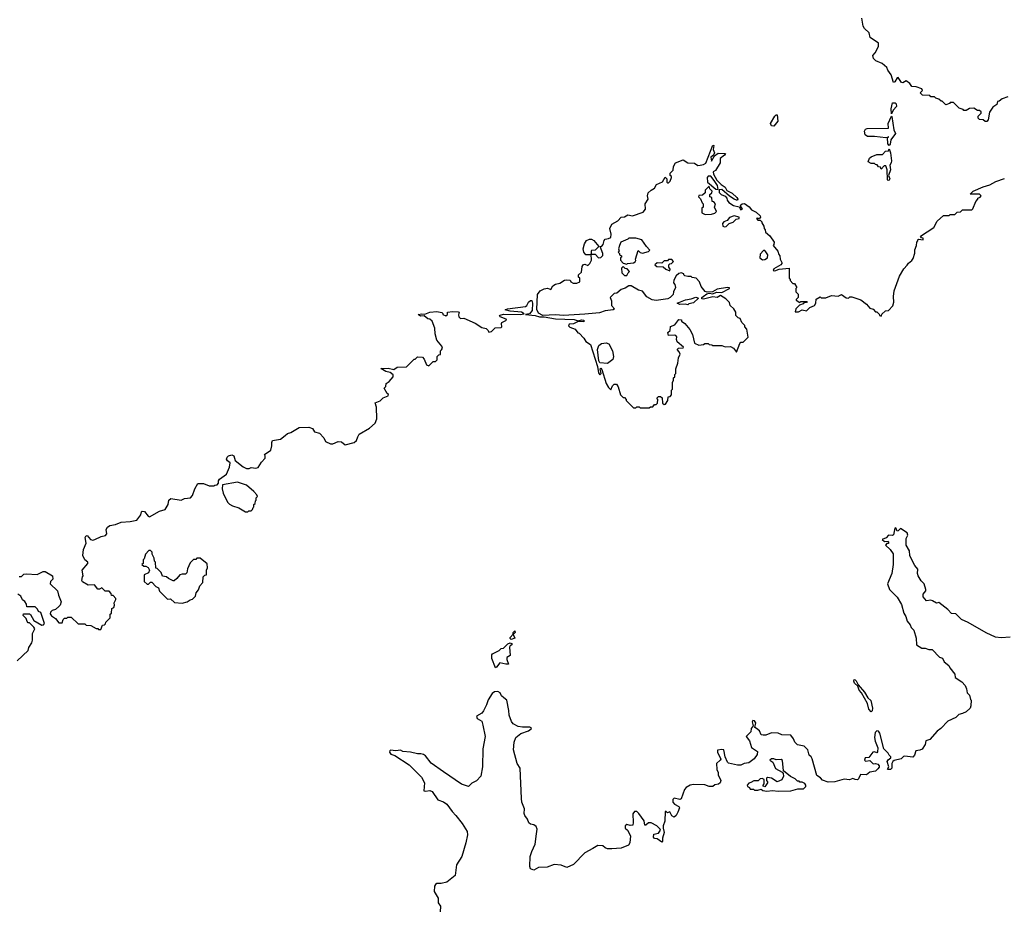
# Model space of a CAD drawing. Extents: x 1862350 to 2057294, y 212041 to 437318.
# Tile 241 of 256: x 2031059 to 2039763, y 322138 to 330011. Entities that reach past the tile are written whole.
import ezdxf

# ---------------------------------------------------------------- set-up
doc = ezdxf.new("R2010")
doc.units = 0

msp = doc.modelspace()

# ---------------------------------------------------------------- linework, layer by layer
at = {"layer": '0CON10XD'}
for points in [[(2039795, 329330), (2039745, 329312.5), (2039718.3, 329291.7), (2039701.7, 329288.3), (2039698.3, 329261.7), (2039661.7, 329238.3), (2039632.5, 329195), (2039620, 329125), (2039608.3, 329111.7), (2039595, 329110), (2039577, 329127), (2039545, 329130), (2039531.7, 329141.7), (2039531.7, 329158.3), (2039560, 329185), (2039558.3, 329198.3), (2039545, 329210), (2039525, 329210), (2039495, 329230), (2039455, 329227.5), (2039425, 329210), (2039405, 329210), (2039398.3, 329218.3), (2039365, 329230), (2039315, 329280), (2039285, 329280), (2039278.3, 329271.7), (2039245, 329260), (2039215, 329290), (2039205, 329290), (2039185, 329310), (2039158.3, 329318.3), (2039145, 329330), (2039115, 329330), (2039105, 329340), (2039040, 329345), (2039020, 329365), (2039040, 329385), (2039035, 329400), (2038985, 329417.5), (2038945, 329420), (2038928.3, 329448.3), (2038895, 329470), (2038866.7, 329453.3), (2038855, 329457.5), (2038825, 329500), (2038815, 329497.5), (2038795, 329462.5), (2038785, 329457.5), (2038763.8, 329525), (2038732.5, 329565), (2038725, 329590), (2038684, 329624), (2038627.7, 329647.7), (2038607.7, 329667.7), (2038600, 329695), (2038620.4, 329719.5), (2038650, 329775), (2038651.2, 329805), (2038576.7, 329855), (2038567.5, 329895), (2038527.5, 329935), (2038516.7, 329955), (2038502.5, 330025)], [(2038765, 329180), (2038763.9, 329223.9), (2038773.3, 329275), (2038797, 329277), (2038807, 329267), (2038808.8, 329245), (2038779.3, 329210.7), (2038765, 329180)], [(2037725, 329070), (2037705, 329072.5), (2037697.5, 329095), (2037735, 329160), (2037745, 329170), (2037755, 329170), (2037762.5, 329115), (2037725, 329070)], [(2038745, 328900), (2038732.5, 328915), (2038730, 328970), (2038738.3, 328971.7), (2038738.3, 328978.3), (2038730, 328970), (2038715, 328967.5), (2038615, 328980), (2038555, 328977.5), (2038532.5, 328995), (2038526.7, 329025), (2038536.2, 329043.8), (2038551.7, 329048.3), (2038738.3, 329051.7), (2038737.5, 329095), (2038765, 329160), (2038770, 329155), (2038787, 329037), (2038800, 329005), (2038759.3, 328950.7), (2038755, 328910), (2038745, 328900)], [(2034788.3, 327091.7), (2034797, 327107), (2034790, 327125), (2034747.5, 327177.5), (2034731.2, 327235), (2034728.8, 327285), (2034705, 327347.5), (2034685, 327363.3), (2034666.4, 327366.4), (2034635, 327392.5), (2034600.7, 327390.7), (2034580, 327405), (2034615, 327412.5), (2034641.7, 327408.3), (2034683.4, 327426.6), (2034745, 327430.6), (2034791.7, 327421.7), (2034800, 327415), (2034800, 327405), (2034825, 327392.5), (2034840, 327405), (2034840, 327425), (2034885, 327432), (2034935, 327428), (2034942.5, 327425), (2034937, 327403), (2034940, 327385), (2034955, 327370), (2034985, 327372.5), (2035085, 327327.5), (2035145, 327290), (2035181.7, 327281.7), (2035200, 327265), (2035205, 327250), (2035230, 327255), (2035263, 327287), (2035315, 327290), (2035320, 327295), (2035317.5, 327325), (2035322.5, 327335), (2035362.5, 327355), (2035360, 327365), (2035306.7, 327385), (2035300, 327395), (2035305, 327398.8), (2035335, 327408.6), (2035484.1, 327404.1), (2035518.3, 327411.7), (2035495, 327426.2), (2035395, 327434), (2035350, 327445), (2035370, 327455), (2035530, 327475), (2035542.5, 327485), (2035557, 327513), (2035575, 327530), (2035585, 327530), (2035593.3, 327505), (2035588, 327442), (2035565, 327412.5), (2035530, 327405), (2035615, 327396.7), (2035655, 327383.8), (2035695, 327383.3), (2035795, 327366), (2035960.4, 327360.5), (2035995, 327350), (2036025, 327358), (2036046.7, 327355), (2036050, 327345), (2036045, 327341.2), (2035995, 327343.3), (2035955, 327322.5), (2035915, 327320), (2035910, 327305), (2035923, 327293), (2035970, 327275), (2035993.6, 327243.6), (2036005, 327240), (2036046.4, 327196.4), (2036065, 327167.5), (2036105, 327140), (2036166.4, 326946.4), (2036175, 326890), (2036188.3, 326871.7), (2036200, 326885), (2036190, 326925), (2036195, 326930), (2036205, 326920), (2036243.3, 326795), (2036265, 326760), (2036285, 326740), (2036300, 326775), (2036315, 326790), (2036335, 326790), (2036350, 326765), (2036370, 326695), (2036395, 326670), (2036405, 326670), (2036420, 326655), (2036420, 326645), (2036485, 326580), (2036505, 326580), (2036515, 326590), (2036535, 326590), (2036545, 326580), (2036625, 326580), (2036635, 326590), (2036655, 326590), (2036671.7, 326608.3), (2036685, 326610), (2036698.3, 326621.7), (2036700, 326655), (2036690, 326665), (2036705, 326680), (2036725, 326680), (2036738.3, 326668.3), (2036741.7, 326621.7), (2036755, 326610), (2036768.3, 326611.7), (2036790, 326645), (2036791.7, 326678.3), (2036808.3, 326681.7), (2036820, 326695), (2036820, 326735), (2036830, 326745), (2036830, 326805), (2036840, 326825), (2036840, 326845), (2036850, 326855), (2036850, 326875), (2036860, 326885), (2036860, 326925), (2036877.5, 326975), (2036881.7, 327021.7), (2036897.5, 327055), (2036890, 327075), (2036870, 327095), (2036883, 327107), (2036925, 327110), (2036927, 327117), (2036872.2, 327162.2), (2036865.9, 327184.1), (2036867.5, 327207.5), (2036859.2, 327219.2), (2036845, 327223.8), (2036795, 327220), (2036790, 327245), (2036810, 327265), (2036811.7, 327298.3), (2036850, 327315), (2036885, 327360), (2036908.3, 327358.3), (2036910, 327345), (2036940, 327325), (2036983, 327273), (2037007, 327227), (2037023, 327153), (2037063, 327133), (2037105, 327140), (2037115, 327150), (2037145, 327150), (2037155, 327140), (2037177, 327137), (2037185, 327130), (2037265, 327132.5), (2037295, 327120), (2037341.7, 327121.7), (2037367.7, 327107.7), (2037395, 327072.5), (2037425, 327150), (2037435, 327160), (2037455, 327160), (2037500, 327205), (2037487, 327277), (2037470, 327295), (2037468.3, 327308.3), (2037443, 327333), (2037429.3, 327369.3), (2037410, 327375), (2037390, 327395), (2037390, 327425), (2037372.5, 327455), (2037340, 327485), (2037335, 327510), (2037300, 327545), (2037255, 327572.5), (2037225, 327556.7), (2037185, 327560), (2037105, 327540), (2037090, 327545), (2037090, 327555), (2037100, 327565), (2037133, 327587), (2037155, 327592.5), (2037185, 327587.5), (2037218.3, 327601.7), (2037265, 327600), (2037335, 327634), (2037335, 327640), (2037315, 327643.3), (2037225, 327630), (2037183, 327607), (2037135, 327602.5), (2037118.3, 327608.3), (2037083, 327653), (2037067.5, 327695), (2037040, 327725), (2037003, 327733), (2036995, 327740), (2036965, 327740), (2036938.3, 327748.3), (2036930, 327755), (2036930, 327765), (2036905, 327772.5), (2036885, 327767.5), (2036863.6, 327746.4), (2036841.7, 327708.3), (2036840, 327685), (2036851.7, 327671.7), (2036857.5, 327645), (2036837.5, 327605), (2036837, 327583), (2036810, 327555), (2036787.5, 327545), (2036685, 327529.2), (2036650, 327535), (2036602.3, 327562.3), (2036565, 327610), (2036530.4, 327620.5), (2036465, 327660), (2036445, 327660), (2036411.7, 327638.3), (2036375, 327627.5), (2036337, 327593), (2036315, 327590), (2036280, 327555), (2036290, 327525), (2036290, 327485), (2036317.5, 327455), (2036305, 327447.5), (2036235, 327438), (2036185, 327420.6), (2036055, 327408.6), (2035865, 327397.1), (2035795, 327402), (2035685, 327396.2), (2035645.8, 327415.8), (2035630.8, 327450.8), (2035636.7, 327583.3), (2035660, 327615), (2035695, 327632.5), (2035725, 327637.5), (2035755, 327627.5), (2035770.7, 327659.3), (2035795, 327672.5), (2035835, 327682.5), (2035875, 327707.5), (2035895, 327712.5), (2035925, 327710), (2035932.5, 327695), (2035951.7, 327681.7), (2035985, 327683.3), (2036010, 327695), (2036010, 327725), (2036000, 327735), (2036000, 327755), (2036025, 327780), (2036030.8, 327829.2), (2036042.3, 327847.7), (2036055, 327850), (2036081.7, 327838.3), (2036100, 327855), (2036112.5, 327885), (2036110, 327940), (2036145, 327940), (2036177, 327907), (2036195, 327910), (2036212.7, 327927.3), (2036214.2, 327945), (2036190, 328005), (2036205, 328010), (2036216.1, 328023.9), (2036225, 328060), (2036235, 328072.5), (2036265, 328076.2), (2036283.6, 328086.4), (2036286.7, 328115), (2036276.7, 328165), (2036295, 328203.3), (2036345.8, 328234.2), (2036375.8, 328264.2), (2036405, 328270), (2036435, 328285.7), (2036475, 328278.8), (2036569.3, 328310.7), (2036590, 328335), (2036587.5, 328385), (2036616.2, 328425), (2036610, 328455), (2036615, 328480), (2036640, 328505), (2036669.3, 328520.7), (2036687, 328553), (2036741.7, 328578.3), (2036765, 328620), (2036780, 328605), (2036780, 328575), (2036785, 328570), (2036795, 328570), (2036810, 328585), (2036820, 328615), (2036820, 328625), (2036810, 328635), (2036810, 328655), (2036835, 328680), (2036837.5, 328715), (2036857.5, 328745), (2036925, 328774), (2036966.8, 328746.8), (2037025, 328742.5), (2037055, 328723.8), (2037074, 328726), (2037105, 328730), (2037125.5, 328744.5), (2037185, 328902.5), (2037195, 328900), (2037190, 328865), (2037200, 328835), (2037192.5, 328815), (2037167.5, 328795), (2037175, 328760), (2037202.5, 328807.5), (2037235, 328830), (2037298.3, 328828.3), (2037290, 328815), (2037250, 328785), (2037252.5, 328745), (2037210.4, 328679.5), (2037190, 328665), (2037191.2, 328645), (2037222.9, 328592.9), (2037258.8, 328555), (2037295, 328531.2), (2037310.3, 328500.3), (2037357.9, 328477.9), (2037399.5, 328439.5), (2037406, 328424), (2037403.3, 328416.7), (2037395, 328416), (2037376.2, 328425), (2037332.3, 328452.3), (2037265, 328510), (2037241.7, 328508.3), (2037243, 328483), (2037260, 328465), (2037295, 328450), (2037310, 328435), (2037312.5, 328415), (2037327.5, 328395), (2037368.3, 328368.3), (2037418.3, 328358.3), (2037435, 328330), (2037450, 328335), (2037430, 328365), (2037432.5, 328375), (2037445.8, 328384.2), (2037466.9, 328386.9), (2037507.8, 328357.8), (2037529.2, 328329.2), (2037569.5, 328309.5), (2037605, 328277.5), (2037607.5, 328265), (2037595, 328250), (2037585, 328257.5), (2037572.5, 328252.5), (2037585, 328240), (2037605, 328240), (2037620, 328225), (2037620, 328215), (2037637, 328187), (2037640, 328165), (2037650, 328155), (2037651.7, 328131.7), (2037691.7, 328101.7), (2037730, 328045), (2037727, 328023), (2037720, 328015), (2037760, 327965), (2037770, 327935), (2037780, 327925), (2037783, 327893), (2037797.5, 327865), (2037797.5, 327855), (2037787.5, 327845), (2037725, 327807.5), (2037720, 327795), (2037735, 327791.2), (2037773.8, 327806.2), (2037860, 327815), (2037860, 327725), (2037870, 327715), (2037870, 327705), (2037895, 327680), (2037908.3, 327678.3), (2037930, 327645), (2037920, 327635), (2037920, 327605), (2037940, 327585), (2037940, 327555), (2037921.7, 327538.3), (2037921.7, 327531.7), (2037955, 327510), (2037965, 327520), (2038020, 327520), (2038015, 327512.5), (2037995, 327510), (2037985, 327500), (2037951.7, 327488.3), (2037920, 327455), (2037915, 327430), (2037945, 327430), (2037975, 327447.5), (2038015, 327437.5), (2038042.9, 327467.1), (2038085, 327486.2), (2038096.4, 327506.4), (2038100, 327540), (2038135, 327560), (2038145, 327552.5), (2038185, 327552), (2038235, 327573.3), (2038293.6, 327566.4), (2038325, 327582.5), (2038365, 327552.5), (2038385, 327550), (2038398.3, 327561.7), (2038415, 327562.5), (2038496.1, 327536.1), (2038545, 327497.5), (2038575, 327462.5), (2038602.5, 327452.5), (2038625, 327430), (2038635, 327430), (2038658.3, 327408.3), (2038660, 327395), (2038675, 327390), (2038681.7, 327408.3), (2038711.7, 327438.3), (2038738.3, 327441.7), (2038777, 327483), (2038787.5, 327515), (2038782.5, 327565), (2038790, 327615), (2038836.7, 327743.3)], [(2038735, 328590), (2038730, 328595), (2038726.2, 328685), (2038715, 328720), (2038701.7, 328718.3), (2038675, 328690), (2038668.3, 328708.3), (2038651.7, 328711.7), (2038638.3, 328728.3), (2038625, 328730), (2038615, 328740), (2038585, 328740), (2038560, 328755), (2038571.7, 328788.3), (2038585, 328800), (2038635, 328820), (2038685, 328820), (2038711.7, 328848.3), (2038738.3, 328851.7), (2038745, 328870), (2038757.5, 328835), (2038766.7, 328765), (2038763.3, 328745), (2038751.2, 328725), (2038758.1, 328685), (2038740, 328635), (2038750, 328605), (2038745, 328592.5), (2038735, 328590)], [(2037235, 328510), (2037228, 328545), (2037198.8, 328588.8), (2037167.5, 328627.5), (2037145, 328627.5), (2037137.5, 328615), (2037140, 328575), (2037213.3, 328513.3), (2037235, 328510)], [(2038836.7, 327743.3), (2038875, 327810), (2038905, 327840), (2038915, 327860), (2038945, 327882.5), (2038958.3, 327901.7), (2038971.7, 327948.3), (2038973, 327977), (2038987.5, 328015), (2038990, 328045), (2039000, 328055), (2039000, 328065), (2039005, 328070), (2039046.7, 328065), (2039045, 328080), (2039031.7, 328081.7), (2039021.7, 328098.3), (2039140, 328175), (2039170.7, 328229.3), (2039225, 328280), (2039275, 328280), (2039285, 328290), (2039325, 328290), (2039345, 328310), (2039377, 328313), (2039395, 328330), (2039475, 328330), (2039485, 328340), (2039510, 328405), (2039530, 328425), (2039530, 328435), (2039548.3, 328441.7), (2039560, 328455), (2039545, 328470), (2039460, 328470), (2039487.5, 328495), (2039577.5, 328535), (2039635, 328551.2), (2039688, 328582), (2039763.5, 328606.5)], [(2037118.3, 328288.3), (2037175, 328292.5), (2037205, 328300), (2037220, 328315), (2037200, 328355), (2037210, 328385), (2037195, 328400), (2037180, 328405), (2037178.3, 328438.3), (2037160, 328445), (2037160, 328465), (2037178.3, 328481.7), (2037180, 328495), (2037160, 328515), (2037155, 328540), (2037120, 328505), (2037118.3, 328481.7), (2037095, 328460), (2037061.7, 328458.3), (2037060, 328445), (2037078.3, 328428.3), (2037091.7, 328391.7), (2037100, 328385), (2037100, 328355), (2037090, 328345), (2037090, 328305), (2037118.3, 328288.3)], [(2037289.5, 328179.5), (2037305, 328182.5), (2037329.6, 328210.5), (2037365, 328222.9), (2037393.3, 328246.7), (2037420, 328255), (2037420, 328265), (2037375, 328276.7), (2037335, 328263.3), (2037313, 328237), (2037284.4, 328225.6), (2037271.3, 328208.7), (2037276, 328185), (2037289.5, 328179.5)], [(2036095, 327932.5), (2036063.6, 327933.6), (2036046, 327956), (2036038.8, 327985), (2036051.4, 328028.6), (2036070.4, 328059.5), (2036095, 328071.2), (2036115, 328070), (2036135, 328060), (2036180, 328005), (2036145, 327972.5), (2036115, 327970), (2036110, 327965), (2036110, 327940), (2036095, 327932.5)], [(2036425, 327850), (2036433, 327857), (2036485, 327862.5), (2036499.3, 327870.7), (2036507, 327883), (2036502.5, 327895), (2036525, 327970), (2036543, 327953), (2036565, 327947.5), (2036617, 327963), (2036630, 327975), (2036600, 328005), (2036560, 328065), (2036505, 328080), (2036445, 328080), (2036435, 328070), (2036373.8, 328045), (2036360, 328015), (2036352.5, 327985), (2036357.5, 327965), (2036350, 327955), (2036360, 327945), (2036361.7, 327931.7), (2036380, 327925), (2036378.3, 327911.7), (2036370, 327905), (2036370, 327885), (2036395, 327860), (2036425, 327850)], [(2037625, 327887.5), (2037645, 327892.5), (2037670, 327905), (2037671.7, 327931.7), (2037655, 327960), (2037645, 327970), (2037635, 327970), (2037605, 327940), (2037603.3, 327905), (2037625, 327887.5)], [(2036425, 327750), (2036436.7, 327773.3), (2036450, 327785), (2036428.3, 327808.3), (2036411.7, 327811.7), (2036395, 327830), (2036380, 327815), (2036382.5, 327775), (2036405, 327750), (2036425, 327750)], [(2036805, 327792.5), (2036810, 327805), (2036796.2, 327825), (2036796.7, 327843.3), (2036805, 327852.5), (2036820, 327855), (2036840, 327875), (2036825, 327890), (2036795, 327890), (2036785, 327880), (2036755, 327880), (2036735, 327860), (2036695, 327862.5), (2036672.5, 327845), (2036690.7, 327830.7), (2036746.2, 327826.2), (2036770, 327805), (2036805, 327792.5)], [(2036965, 327490), (2036945, 327497.5), (2036895, 327493.3), (2036870, 327505), (2036945, 327536.2), (2036995, 327543.3), (2037035, 327557.5), (2037058.3, 327548.3), (2037015, 327507.5), (2036975, 327500), (2036965, 327490)], [(2036255, 326972), (2036187.5, 326977.5), (2036178.8, 326995), (2036167.1, 327095), (2036178.6, 327131.4), (2036201.5, 327148.5), (2036244.3, 327154.3), (2036265.8, 327145.8), (2036300, 327085), (2036307.5, 327035), (2036302, 327008), (2036255, 326972)], [(2031055, 325090), (2031075, 325090), (2031095, 325110), (2031115, 325112.5), (2031213, 325107), (2031265, 325133.3), (2031285, 325133.3), (2031350, 325095), (2031352.5, 325065), (2031332.5, 325045), (2031327.5, 325025), (2031393.6, 324963.6), (2031401.2, 324925), (2031426.7, 324865), (2031417.5, 324835), (2031405, 324822.5), (2031375, 324797.5), (2031345, 324787.5), (2031332.5, 324775), (2031328.3, 324758.3), (2031340.7, 324740.7), (2031376.4, 324716.4), (2031405, 324680), (2031435, 324680), (2031441.7, 324708.3), (2031455, 324720), (2031475, 324720), (2031485, 324730), (2031515, 324730), (2031575, 324670), (2031635, 324670), (2031645, 324660), (2031687, 324657), (2031735, 324630), (2031748.3, 324628.3), (2031755, 324620), (2031775, 324620), (2031791.7, 324658.3), (2031808.3, 324661.7), (2031818.3, 324671.7), (2031820, 324685), (2031860, 324725), (2031860, 324755), (2031870, 324765), (2031872.5, 324805), (2031890, 324815), (2031897.5, 324835), (2031892.5, 324857.5), (2031910, 324885), (2031910, 324895), (2031885, 324920), (2031871.7, 324921.7), (2031868.3, 324938.3), (2031848.3, 324958.3), (2031815, 324960), (2031785, 324987.5), (2031765, 324977.5), (2031748.3, 324978.3), (2031720, 325015), (2031663, 325013), (2031615, 325042.5), (2031607.5, 325055), (2031613, 325087), (2031620, 325095), (2031612.5, 325145), (2031662.5, 325205), (2031662.5, 325215), (2031635, 325237.5), (2031617.5, 325275), (2031623, 325327), (2031646.1, 325383.9), (2031637.5, 325435), (2031643.6, 325446.4), (2031655, 325450), (2031685, 325416.2), (2031705, 325411.2), (2031724.1, 325415.9), (2031778.3, 325441.7), (2031817.3, 325452.7), (2031828.8, 325465), (2031824.5, 325505.6), (2031835, 325523.8), (2031855, 325540), (2031905, 325548.8), (2031955, 325568.8), (2032036.1, 325573.9), (2032095, 325587.5), (2032130, 325635), (2032135, 325660), (2032142.3, 325667.7), (2032162.5, 325665), (2032193.6, 325623.6), (2032205, 325617.5), (2032295, 325667.5), (2032345, 325680), (2032372.5, 325725), (2032377.5, 325765), (2032395, 325777.5), (2032485, 325762.5), (2032515, 325777.5), (2032570, 325785), (2032587.5, 325805), (2032607.5, 325865), (2032635, 325910), (2032685, 325910), (2032735, 325890), (2032775, 325890), (2032783, 325897), (2032805, 325900), (2032817, 325913), (2032817.5, 325935), (2032825, 325950), (2032886.1, 325993.9), (2032912.5, 326055), (2032920, 326095), (2032895, 326112.5), (2032887.5, 326125), (2032892.5, 326145), (2032905, 326156.7), (2032935, 326163.3), (2032952.5, 326155), (2032963.6, 326113.6), (2033035, 326057.5), (2033063, 326043), (2033086.4, 326043.6), (2033105, 326052.5), (2033145, 326047.5), (2033168.3, 326051.7), (2033195, 326100), (2033230, 326135), (2033230, 326155), (2033221.7, 326168.3), (2033277.5, 326205), (2033287.5, 326245), (2033287.5, 326275), (2033295, 326290), (2033365, 326302.5), (2033405, 326336.7), (2033425, 326352.5), (2033455, 326362.5), (2033530, 326405), (2033615, 326410), (2033646.4, 326396.4), (2033665, 326367.5), (2033710, 326355), (2033747.5, 326315), (2033763.6, 326283.6), (2033805, 326262.5), (2033827, 326263), (2033875, 326282.5), (2033905, 326280), (2033935, 326252.5), (2034017, 326273), (2034037.5, 326292.5), (2034046.7, 326325), (2034061.3, 326348.7), (2034150.7, 326399.3), (2034202.5, 326445), (2034216.7, 326483.3), (2034212.5, 326585), (2034202.5, 326625), (2034245, 326643.3), (2034271.7, 326668.3), (2034317.5, 326685), (2034318.3, 326698.3), (2034307, 326707), (2034280, 326755), (2034295, 326770), (2034300, 326795), (2034326.4, 326813.6), (2034360, 326855), (2034361.7, 326871.7), (2034335, 326892.5), (2034295, 326902), (2034251.7, 326928.3), (2034315, 326931.2), (2034365, 326920), (2034395, 326940), (2034477, 326943), (2034545, 327010), (2034555, 327010), (2034575, 327030), (2034618.3, 327028.3), (2034635, 327010), (2034655, 326960), (2034675, 326952.5), (2034715, 326990), (2034735, 326990), (2034750, 327005), (2034750, 327035), (2034765, 327050), (2034778.3, 327051.7), (2034780, 327085), (2034788.3, 327091.7)], [(2033075, 325660), (2033085, 325670), (2033105, 325670), (2033118.3, 325681.7), (2033121.7, 325698.3), (2033130, 325705), (2033130, 325725), (2033140, 325735), (2033143, 325757), (2033150, 325765), (2033150, 325785), (2033160, 325795), (2033155, 325810), (2033129.3, 325839.3), (2033065, 325897.5), (2032983, 325923), (2032851.7, 325898.3), (2032850, 325865), (2032857.5, 325825), (2032895, 325747.5), (2032915, 325727.5), (2032940, 325715), (2032997, 325697), (2033055, 325660), (2033075, 325660)], [(2039815, 324552.5), (2039735, 324547.5), (2039685, 324552.5), (2039601.7, 324591.7), (2039445, 324682.5), (2039385, 324710), (2039335, 324757.5), (2039295, 324762.5), (2039265, 324797.5), (2039185, 324860), (2039165, 324852.5), (2039127, 324873), (2039115, 324878.8), (2039075, 324874.2), (2039045, 324908.8), (2039046.4, 324933.6), (2039068.3, 324961.7), (2039070, 324975), (2039053.8, 325025), (2039029.5, 325049.5), (2039002, 325095), (2038996.7, 325115), (2039000, 325155), (2038972.5, 325185), (2038939.3, 325249.3), (2038928, 325275), (2038925.7, 325315), (2038896.7, 325365), (2038895.5, 325425), (2038910, 325455), (2038905.5, 325475), (2038845, 325512.5), (2038825, 325492.5), (2038815, 325490), (2038805, 325520), (2038795, 325517.5), (2038783, 325457), (2038775, 325450), (2038740, 325455), (2038718.3, 325431.7), (2038682.5, 325415), (2038705, 325397.5), (2038735, 325400), (2038740, 325395), (2038738.3, 325381.7), (2038725, 325380), (2038712.5, 325365), (2038755, 325327.5), (2038779.6, 325289.5), (2038780, 325195), (2038770, 325115), (2038730, 325025), (2038748, 324975), (2038815, 324906.2), (2038855, 324842.5), (2038873.8, 324765), (2038893.8, 324735), (2038903.3, 324695), (2038930.7, 324660.7), (2038939.3, 324639.3), (2038963.3, 324615), (2038982.5, 324545), (2038986.2, 324486.2), (2039035, 324456.7), (2039065, 324456.2), (2039095, 324442.5), (2039125, 324442.5), (2039190, 324375), (2039216.4, 324366.4), (2039232.5, 324335), (2039273, 324303), (2039281.7, 324281.7), (2039327, 324227), (2039330, 324195), (2039386.4, 324156.4), (2039417.5, 324125), (2039430, 324095), (2039435, 324060), (2039455, 324040), (2039463, 324003), (2039470, 323995), (2039467.5, 323945), (2039460, 323925), (2039426.1, 323893.9), (2039395, 323876.7), (2039362.3, 323867.7), (2039335, 323843.3), (2039265, 323810), (2039202.5, 323745), (2039168.8, 323721.2), (2039105, 323647.5), (2039070, 323635), (2039062.5, 323605), (2039036.4, 323563.6), (2039017, 323553), (2038981.7, 323548.3), (2038970.7, 323509.3), (2038955, 323492.5), (2038885, 323500), (2038873, 323497), (2038851.7, 323478.3), (2038788.3, 323461.7), (2038777, 323453), (2038768.8, 323435), (2038770, 323395), (2038755.9, 323384.1), (2038735, 323383.8), (2038730, 323385), (2038741.2, 323405), (2038727.3, 323452.7), (2038735, 323467.5), (2038760, 323485), (2038760, 323495), (2038745, 323510), (2038737.7, 323527.7), (2038699.2, 323565), (2038662.2, 323705), (2038651.3, 323721.3), (2038635, 323725.8), (2038621.5, 323708.5), (2038616.7, 323665), (2038621.8, 323631.8), (2038644.2, 323575), (2038641.7, 323538.3), (2038635, 323530), (2038615, 323537.5), (2038600, 323535), (2038565, 323490), (2038533.3, 323486.7), (2038527.5, 323465), (2038535, 323457.5), (2038575, 323462.5), (2038605, 323432.5), (2038625, 323436.7), (2038645, 323430), (2038656.7, 323415), (2038656.2, 323403.8), (2038645, 323387.5), (2038625, 323367.5), (2038575, 323357.8), (2038545, 323335.7), (2038491.2, 323338.8), (2038475, 323300), (2038465, 323292.5), (2038443.6, 323293.6), (2038425, 323302.5), (2038395, 323291.2), (2038346.1, 323296.1), (2038265, 323273.3), (2038205, 323270), (2038155, 323287.5), (2038137.7, 323307.7), (2038105, 323330), (2038065.8, 323475.8), (2038055.8, 323495.8), (2038039.3, 323509.3), (2038027, 323557), (2037995, 323590), (2037935, 323600), (2037910, 323625), (2037900, 323655), (2037875, 323687.5), (2037795, 323690), (2037765, 323703.3), (2037705, 323706.7), (2037655, 323686.2), (2037630, 323685), (2037615, 323690), (2037600, 323725), (2037573.9, 323743.9), (2037557.5, 323755), (2037567.5, 323795), (2037555, 323812.5), (2037540, 323815), (2037533.8, 323805), (2037541.7, 323768.3), (2037526.7, 323745), (2037521.2, 323715), (2037481.2, 323675), (2037509.4, 323635), (2037527, 323577), (2037582.3, 323542.3), (2037579.2, 323515), (2037552.1, 323477.9), (2037505, 323441.2), (2037463.3, 323436.7), (2037435, 323420), (2037405, 323420), (2037325, 323440), (2037315, 323447.5), (2037294.3, 323494.3), (2037285, 323557.5), (2037265, 323560), (2037227, 323553), (2037226.2, 323535), (2037255.8, 323475), (2037252, 323465), (2037218, 323435), (2037222, 323382), (2037233.8, 323355), (2037233.3, 323335), (2037256.7, 323285), (2037252.5, 323265), (2037237, 323253), (2037205, 323247.5), (2037185, 323232.5), (2037153.6, 323233.6), (2037115, 323246.7), (2037015, 323250), (2036987.5, 323245), (2036950, 323225), (2036936.2, 323205), (2036905, 323122.5), (2036895, 323117.5), (2036845, 323130), (2036833, 323117), (2036833.3, 323095), (2036846.1, 323076.1), (2036886.2, 323056.2), (2036892.5, 323045), (2036876.7, 323005)], [(2032495, 324852.5), (2032540, 324865), (2032565, 324882.5), (2032585, 324887.5), (2032612.5, 324915), (2032620, 324945), (2032638.3, 324971.7), (2032650, 325005), (2032677.5, 325035), (2032680, 325085), (2032695, 325100), (2032710, 325105), (2032710, 325145), (2032720, 325165), (2032715, 325200), (2032655, 325250), (2032625, 325250), (2032615, 325240), (2032595, 325240), (2032565, 325210), (2032543, 325157), (2032535, 325120), (2032525, 325110), (2032495, 325110), (2032475, 325102.5), (2032449.3, 325070.7), (2032425, 325050), (2032415, 325050), (2032375, 325070), (2032357, 325087), (2032321.7, 325091.7), (2032310, 325125), (2032275, 325160), (2032261.7, 325161.7), (2032260, 325215), (2032250, 325225), (2032248.3, 325251.7), (2032230, 325285), (2032230, 325305), (2032215, 325320), (2032201.7, 325318.3), (2032170, 325285), (2032160, 325245), (2032150, 325235), (2032150, 325205), (2032140, 325195), (2032155, 325180), (2032175, 325180), (2032195, 325170), (2032207.5, 325145), (2032198.3, 325121.7), (2032160, 325105), (2032160, 325045), (2032185, 325020), (2032198.3, 325021.7), (2032215, 325040), (2032228.3, 325038.3), (2032261.7, 325001.7), (2032285, 324990), (2032295, 324960), (2032365, 324890), (2032391.7, 324891.7), (2032428.3, 324858.3), (2032495, 324852.5)], [(2031035, 324342.5), (2031132.5, 324435), (2031138.3, 324461.7), (2031166.4, 324503.6), (2031172.5, 324525), (2031172.5, 324585), (2031192.5, 324625), (2031185, 324640), (2031145, 324680), (2031135, 324680), (2031125, 324690), (2031117, 324717), (2031090, 324745), (2031091.7, 324758.3), (2031145, 324757.5), (2031155, 324752.5), (2031185, 324700), (2031255, 324657.5), (2031268.3, 324661.7), (2031277, 324673), (2031245, 324770), (2031225, 324780), (2031215, 324800), (2031195, 324820), (2031121.7, 324821.7), (2031117.5, 324845), (2031105, 324867.5), (2031083.6, 324883.6), (2031067.5, 324915), (2031043, 324933)], [(2035405, 324533.3), (2035395, 324540), (2035395, 324550), (2035420, 324580), (2035420, 324595), (2035435, 324610), (2035437.5, 324595), (2035420, 324575), (2035436.2, 324545), (2035405, 324533.3)], [(2035265, 324282.5), (2035233.8, 324365), (2035232.5, 324395), (2035237.5, 324405), (2035296.2, 324433.8), (2035315, 324452.5), (2035335, 324456.7), (2035375, 324492.5), (2035395, 324502.5), (2035412.5, 324495), (2035410, 324485), (2035393.6, 324476.4), (2035390, 324465), (2035395, 324390), (2035366.7, 324373.3), (2035366.2, 324355), (2035380, 324315), (2035355, 324313.3), (2035303, 324327), (2035275, 324287.5), (2035265, 324282.5)], [(2038585, 323891.2), (2038566.4, 323915), (2038553.3, 323965), (2038499.7, 324059.7), (2038479.1, 324085), (2038469.7, 324119.7), (2038439.5, 324145), (2038431.5, 324165), (2038435, 324177.1), (2038445, 324176.7), (2038455, 324166.9), (2038470.3, 324130.3), (2038527.5, 324065), (2038555.8, 324015), (2038583, 323993), (2038598, 323925), (2038595, 323902.5), (2038585, 323891.2)], [(2036876.7, 323005), (2036863.6, 322976.4), (2036845, 322962.5), (2036825, 322973.3), (2036805, 323007.5), (2036785, 323000), (2036775, 323010), (2036765, 323010), (2036763.3, 322925), (2036747.5, 322885), (2036746.7, 322865), (2036757.5, 322825), (2036740, 322775), (2036741.7, 322748.3), (2036735, 322740), (2036695, 322770), (2036671.7, 322771.7), (2036662.5, 322785), (2036665, 322810), (2036705, 322820), (2036722.5, 322845), (2036720, 322855), (2036690, 322885), (2036641.7, 322911.7), (2036618.3, 322911.7), (2036595, 322890), (2036585, 322890), (2036578.3, 322928.3), (2036533, 322993), (2036515, 323010), (2036495, 323010), (2036478.3, 322991.7), (2036482.5, 322915), (2036478.3, 322891.7), (2036455, 322887.5), (2036425, 322897.5), (2036412.5, 322885), (2036412.5, 322865), (2036432.5, 322845), (2036460, 322795), (2036452.5, 322735), (2036440, 322715), (2036375, 322687.5), (2036295, 322682.5), (2036255, 322682.5), (2036235, 322690), (2036215, 322707.5), (2036168.3, 322711.7), (2036127, 322683), (2036053.9, 322646.1), (2035955, 322542.5), (2035895, 322517.5), (2035846.4, 322536.4), (2035785, 322542.5), (2035721.7, 322518.3), (2035645, 322516.7), (2035605, 322494), (2035574.1, 322504.1), (2035568.8, 322525), (2035572, 322615), (2035585, 322657.5), (2035616.8, 322723.2), (2035628, 322815), (2035632, 322855), (2035625, 322877.5), (2035605, 322893.3), (2035575, 322900), (2035560.7, 322910.7), (2035548.8, 322945), (2035523.8, 322975), (2035518.8, 322995), (2035522.5, 323035), (2035498.8, 323095), (2035493.8, 323125), (2035482.5, 323395), (2035455.8, 323435), (2035424.2, 323555.8), (2035428.8, 323625), (2035446.2, 323665), (2035489.7, 323700.3), (2035557.5, 323725), (2035582.5, 323745), (2035581.7, 323751.7), (2035568, 323758), (2035505, 323757.5), (2035465.9, 323764.1), (2035421.2, 323785), (2035405.7, 323805.7), (2035385, 323862.5), (2035383.1, 323905), (2035365.6, 323995.6), (2035337.5, 324015), (2035317.5, 324035), (2035305, 324060), (2035285, 324073.3), (2035255, 324069.2), (2035236.7, 324055), (2035200.4, 323999.5), (2035186.6, 323953.4), (2035159.7, 323900.3), (2035145, 323882), (2035097.5, 323855), (2035103.3, 323835), (2035145, 323810), (2035154, 323775), (2035174, 323675), (2035152.5, 323565), (2035150, 323405), (2035136.4, 323323.6), (2035098.3, 323281.7), (2035055, 323262.5), (2035027, 323233), (2034965, 323254), (2034805, 323360.8), (2034697.6, 323437.6), (2034646.2, 323505), (2034627.5, 323515), (2034605, 323522), (2034575, 323520), (2034513, 323537), (2034445, 323543.3), (2034425, 323553.3), (2034385, 323548.8), (2034336.1, 323553.9), (2034330.8, 323549.2), (2034328, 323535), (2034338.5, 323518.5), (2034375, 323507.5), (2034501.4, 323425), (2034610.8, 323315), (2034637.5, 323265), (2034632.5, 323195), (2034645, 323192.5), (2034685, 323198), (2034705, 323188), (2034754.6, 323114.5), (2034805, 323095.8), (2034835.5, 323075.5), (2034881.2, 323011.2), (2034915, 322977.5), (2034970, 322905), (2035013.3, 322835), (2035016.7, 322805), (2035003.3, 322735), (2034966.2, 322615), (2034919.6, 322540.5), (2034907.5, 322445), (2034835, 322386.7), (2034785.7, 322374.3), (2034745, 322374), (2034733.5, 322366.5), (2034725, 322350), (2034723.1, 322305), (2034757.5, 322245), (2034758.8, 322205), (2034778, 322175), (2034776, 322125)], [(2037765, 323190), (2037875, 323193.8), (2037938.3, 323211.7), (2037987, 323213), (2038008.3, 323231.7), (2038010, 323245), (2037998.3, 323258.3), (2037975, 323270), (2037955, 323270), (2037948.3, 323278.3), (2037935, 323280), (2037915, 323300), (2037871.7, 323321.7), (2037811.7, 323371.7), (2037801.7, 323461.7), (2037791.7, 323471.7), (2037745, 323467.5), (2037725, 323477.5), (2037705, 323477.5), (2037690, 323465), (2037716.7, 323446.7), (2037740.7, 323390.7), (2037798.3, 323358.3), (2037807.5, 323347.5), (2037812.5, 323325), (2037795, 323292.5), (2037755, 323273.3), (2037705.9, 323305.9), (2037668.3, 323311.7), (2037660, 323305), (2037660, 323285), (2037670, 323275), (2037670, 323265), (2037645, 323230), (2037630, 323235), (2037630, 323245), (2037640, 323255), (2037640, 323295), (2037623, 323303), (2037605, 323300), (2037586.2, 323283.8), (2037548.3, 323281.7), (2037523.3, 323266.7), (2037505, 323263.3), (2037490, 323245), (2037493.8, 323233.8), (2037510, 323225), (2037515, 323210), (2037545, 323207.5), (2037555, 323200), (2037585, 323200), (2037615, 323210), (2037628.3, 323198.3), (2037665, 323191.2), (2037715, 323197.5), (2037765, 323190)]]:
    msp.add_lwpolyline(points, dxfattribs=at)

doc.saveas('drawing.dxf')
